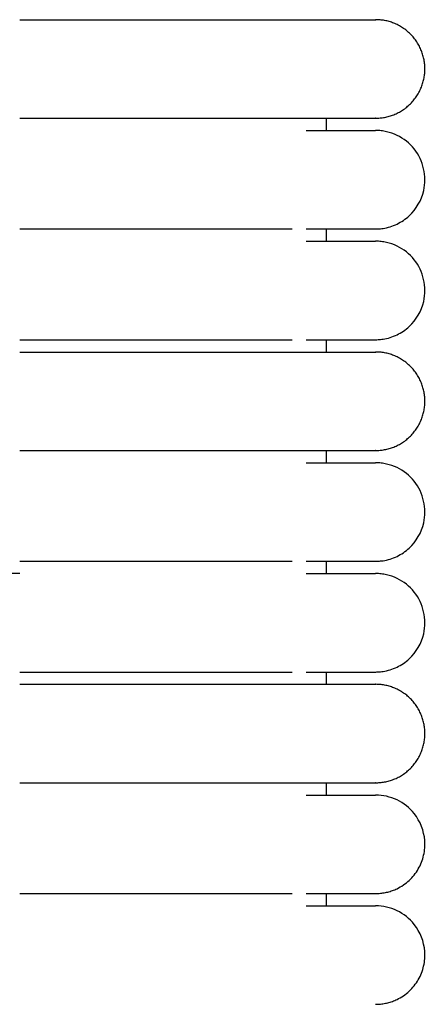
# Model space of a CAD drawing. Header units: millimetres. Extents: x -31695 to -19845, y -5614 to 7253.
# Tile 229 of 256: x -29429 to -29412, y 5315 to 5355. Entities that reach past the tile are written whole.
import ezdxf

# ---------------------------------------------------------------- set-up
doc = ezdxf.new("R2010")
doc.units = ezdxf.units.MM
doc.layers.add('2d', color=7, linetype='Continuous', true_color=0x000000)

msp = doc.modelspace()

# ---------------------------------------------------------------- linework, layer by layer
at = {"layer": '2d', "linetype": 'Continuous', "lineweight": -3}
for points, weights, knots in [([(-29428.526, 5355.495), (-29423.555, 5355.495), (-29420.04, 5355.495), (-29417.69, 5355.495), (-29416.884, 5355.495)], [1, 0.853553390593, 0.853553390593, 0.853553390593, 0.919067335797], [0, 0, 0, 9.941125, 9.941125, 16.590224, 16.590224, 16.590224]), ([(-29414.065, 5351.495), (-29412.065, 5351.495), (-29412.065, 5353.495), (-29412.065, 5355.495), (-29414.065, 5355.495)], [1, 0.707106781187, 1, 0.707106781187, 1], [0, 0, 0, 1.570796, 1.570796, 3.141593, 3.141593, 3.141593]), ([(-29428.526, 5351.495), (-29423.555, 5351.495), (-29420.04, 5351.495), (-29417.69, 5351.495), (-29416.884, 5351.495)], [1, 0.853553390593, 0.853553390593, 0.853553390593, 0.919067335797], [0, 0, 0, 9.941125, 9.941125, 16.590224, 16.590224, 16.590224]), ([(-29428.526, 5341.995), (-29423.555, 5341.995), (-29420.04, 5341.995), (-29417.69, 5341.995), (-29416.884, 5341.995)], [1, 0.853553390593, 0.853553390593, 0.853553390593, 0.919067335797], [0, 0, 0, 9.941125, 9.941125, 16.590224, 16.590224, 16.590224]), ([(-29414.065, 5337.995), (-29412.065, 5337.995), (-29412.065, 5339.995), (-29412.065, 5341.995), (-29414.065, 5341.995)], [1, 0.707106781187, 1, 0.707106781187, 1], [0, 0, 0, 1.570796, 1.570796, 3.141593, 3.141593, 3.141593]), ([(-29428.526, 5337.995), (-29423.555, 5337.995), (-29420.04, 5337.995), (-29417.69, 5337.995), (-29416.884, 5337.995)], [1, 0.853553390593, 0.853553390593, 0.853553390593, 0.919067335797], [0, 0, 0, 9.941125, 9.941125, 16.590224, 16.590224, 16.590224]), ([(-29428.526, 5328.495), (-29423.555, 5328.495), (-29420.04, 5328.495), (-29417.69, 5328.495), (-29416.884, 5328.495)], [1, 0.853553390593, 0.853553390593, 0.853553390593, 0.919067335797], [0, 0, 0, 9.941125, 9.941125, 16.590224, 16.590224, 16.590224]), ([(-29414.065, 5324.495), (-29412.065, 5324.495), (-29412.065, 5326.495), (-29412.065, 5328.495), (-29414.065, 5328.495)], [1, 0.707106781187, 1, 0.707106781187, 1], [0, 0, 0, 1.570796, 1.570796, 3.141593, 3.141593, 3.141593]), ([(-29428.526, 5324.495), (-29423.555, 5324.495), (-29420.04, 5324.495), (-29417.69, 5324.495), (-29416.884, 5324.495)], [1, 0.853553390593, 0.853553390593, 0.853553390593, 0.919067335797], [0, 0, 0, 9.941125, 9.941125, 16.590224, 16.590224, 16.590224])]:
    msp.add_rational_spline(points, weights, degree=2, knots=knots, dxfattribs=at)
for points in [[(-29416.884, 5355.495), (-29414.065, 5355.495), (-29414.065, 5355.495)], [(-29416.884, 5351.495), (-29414.065, 5351.495), (-29414.065, 5351.495)], [(-29416.884, 5341.995), (-29414.065, 5341.995), (-29414.065, 5341.995)], [(-29416.884, 5337.995), (-29414.065, 5337.995), (-29414.065, 5337.995)], [(-29416.884, 5328.495), (-29414.065, 5328.495), (-29414.065, 5328.495)], [(-29416.884, 5324.495), (-29414.065, 5324.495), (-29414.065, 5324.495)]]:
    msp.add_rational_spline(points, [0.919067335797, 0.951503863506, 1], degree=2, dxfattribs=at)
for points, degree in [([(-29416.065, 5350.995), (-29416.065, 5351.245), (-29416.065, 5351.495)], 2), ([(-29416.065, 5346.495), (-29416.065, 5346.745), (-29416.065, 5346.995)], 2), ([(-29416.065, 5341.995), (-29416.065, 5342.245), (-29416.065, 5342.495)], 2), ([(-29416.065, 5337.495), (-29416.065, 5337.745), (-29416.065, 5337.995)], 2), ([(-29416.065, 5332.995), (-29416.065, 5333.245), (-29416.065, 5333.495)], 2), ([(-29428.526, 5332.995), (-29437.295, 5332.995), (-29446.065, 5332.995)], 2), ([(-29416.065, 5328.495), (-29416.065, 5328.745), (-29416.065, 5328.995)], 2), ([(-29416.065, 5323.995), (-29416.065, 5324.245), (-29416.065, 5324.495)], 2), ([(-29416.065, 5319.495), (-29416.065, 5319.745), (-29416.065, 5319.995)], 2), ([(-29414.069, 5319.995), (-29414.069, 5319.995), (-29414.069, 5319.995), (-29414.07, 5319.995)], 3)]:
    msp.add_open_spline(points, degree=degree, dxfattribs=at)
for points, knots in [([(-29416.884, 5350.995), (-29416.198, 5350.995), (-29415.637, 5350.995), (-29415.203, 5350.995), (-29414.833, 5350.995), (-29414.554, 5350.995), (-29414.365, 5350.995), (-29414.177, 5350.995), (-29414.079, 5350.995), (-29414.065, 5350.995)], [0, 0, 0, 0, 8.649968, 8.649968, 8.649968, 15.950267, 15.950267, 15.950267, 23.144584, 23.144584, 23.144584, 23.144584]), ([(-29414.064, 5346.995), (-29414.031, 5346.995), (-29413.998, 5346.996), (-29413.898, 5347.001), (-29413.832, 5347.008), (-29413.766, 5347.017), (-29413.569, 5347.047), (-29413.377, 5347.107), (-29413.197, 5347.193), (-29413.017, 5347.28), (-29412.85, 5347.393), (-29412.704, 5347.529), (-29412.412, 5347.8), (-29412.203, 5348.161), (-29412.114, 5348.55), (-29412.048, 5348.842), (-29412.048, 5349.149), (-29412.115, 5349.44), (-29412.182, 5349.732), (-29412.314, 5350.008), (-29412.501, 5350.242), (-29412.687, 5350.476), (-29412.928, 5350.667), (-29413.197, 5350.797), (-29413.332, 5350.862), (-29413.474, 5350.912), (-29413.62, 5350.945), (-29413.693, 5350.962), (-29413.767, 5350.974), (-29413.878, 5350.987), (-29413.915, 5350.99), (-29413.981, 5350.993), (-29414.037, 5350.994), (-29414.065, 5350.995)], [23.444778, 23.444778, 23.444778, 23.444778, 23.445137, 23.445137, 23.445855, 23.445855, 23.445855, 24.046304, 24.046304, 24.046304, 24.647118, 24.647118, 24.647118, 25.861406, 25.861406, 25.861406, 26.766965, 26.766965, 26.766965, 27.671869, 27.671869, 27.671869, 28.577128, 28.577128, 28.577128, 29.026864, 29.026864, 29.026864, 29.266302, 29.266302, 29.386013, 29.386013, 29.475737, 29.475737, 29.475737, 29.475737]), ([(-29428.526, 5346.995), (-29428.326, 5346.995), (-29428.121, 5346.995), (-29427.922, 5346.995), (-29427.72, 5346.995), (-29427.519, 5346.995), (-29427.318, 5346.995), (-29427.117, 5346.995), (-29426.916, 5346.995), (-29426.716, 5346.995), (-29426.516, 5346.995), (-29426.317, 5346.995), (-29426.118, 5346.995), (-29425.919, 5346.995), (-29425.722, 5346.995), (-29425.525, 5346.995), (-29425.329, 5346.995), (-29425.133, 5346.995), (-29424.939, 5346.995), (-29424.745, 5346.995), (-29424.553, 5346.995), (-29424.362, 5346.995), (-29424.171, 5346.995), (-29423.982, 5346.995), (-29423.795, 5346.995), (-29423.607, 5346.995), (-29423.422, 5346.995), (-29423.241, 5346.995), (-29423.059, 5346.995), (-29422.88, 5346.995), (-29422.705, 5346.995), (-29422.53, 5346.995), (-29422.358, 5346.995), (-29422.189, 5346.995), (-29422.02, 5346.995), (-29421.855, 5346.995), (-29421.693, 5346.995), (-29421.531, 5346.995), (-29421.372, 5346.995), (-29421.218, 5346.995), (-29421.063, 5346.995), (-29420.911, 5346.995), (-29420.764, 5346.995), (-29420.69, 5346.995), (-29420.617, 5346.995), (-29420.545, 5346.995), (-29420.474, 5346.995), (-29420.403, 5346.995), (-29420.333, 5346.995), (-29420.193, 5346.995), (-29420.057, 5346.995), (-29419.925, 5346.995), (-29419.923, 5346.995), (-29419.921, 5346.995), (-29419.913, 5346.995), (-29419.909, 5346.995), (-29419.905, 5346.995), (-29419.901, 5346.995), (-29419.894, 5346.995), (-29419.886, 5346.995), (-29419.878, 5346.995), (-29419.874, 5346.995), (-29419.87, 5346.995), (-29419.866, 5346.995), (-29419.863, 5346.995), (-29419.859, 5346.995), (-29419.855, 5346.995), (-29419.851, 5346.995), (-29419.847, 5346.995), (-29419.843, 5346.995), (-29419.839, 5346.995), (-29419.835, 5346.995), (-29419.832, 5346.995), (-29419.801, 5346.995), (-29419.77, 5346.995), (-29419.739, 5346.995), (-29419.709, 5346.995), (-29419.678, 5346.995), (-29419.648, 5346.995), (-29419.618, 5346.995), (-29419.588, 5346.995), (-29419.558, 5346.995), (-29419.542, 5346.995), (-29419.528, 5346.995), (-29419.513, 5346.995), (-29419.505, 5346.995), (-29419.498, 5346.995), (-29419.49, 5346.995), (-29419.483, 5346.995), (-29419.475, 5346.995), (-29419.468, 5346.995), (-29419.438, 5346.995), (-29419.408, 5346.995), (-29419.379, 5346.995), (-29419.32, 5346.995), (-29419.262, 5346.995), (-29419.204, 5346.995), (-29419.146, 5346.995), (-29419.089, 5346.995), (-29419.033, 5346.995), (-29419.026, 5346.995), (-29419.019, 5346.995), (-29419.012, 5346.995), (-29419.005, 5346.995), (-29418.998, 5346.995), (-29418.991, 5346.995), (-29418.977, 5346.995), (-29418.963, 5346.995), (-29418.949, 5346.995), (-29418.921, 5346.995), (-29418.893, 5346.995), (-29418.866, 5346.995), (-29418.811, 5346.995), (-29418.756, 5346.995), (-29418.703, 5346.995), (-29418.649, 5346.995), (-29418.596, 5346.995), (-29418.544, 5346.995), (-29418.518, 5346.995), (-29418.492, 5346.995), (-29418.467, 5346.995), (-29418.441, 5346.995), (-29418.416, 5346.995), (-29418.39, 5346.995), (-29418.365, 5346.995), (-29418.34, 5346.995), (-29418.315, 5346.995), (-29418.303, 5346.995), (-29418.29, 5346.995), (-29418.278, 5346.995), (-29418.266, 5346.995), (-29418.253, 5346.995), (-29418.241, 5346.995), (-29418.229, 5346.995), (-29418.217, 5346.995), (-29418.205, 5346.995), (-29418.199, 5346.995), (-29418.193, 5346.995), (-29418.186, 5346.995), (-29418.18, 5346.995), (-29418.174, 5346.995), (-29418.168, 5346.995), (-29418.162, 5346.995), (-29418.156, 5346.995), (-29418.15, 5346.995), (-29418.144, 5346.995), (-29418.138, 5346.995), (-29418.132, 5346.995), (-29418.121, 5346.995), (-29418.109, 5346.995), (-29418.097, 5346.995), (-29418.05, 5346.995), (-29418.003, 5346.995), (-29417.958, 5346.995), (-29417.912, 5346.995), (-29417.868, 5346.995), (-29417.824, 5346.995), (-29417.819, 5346.995), (-29417.813, 5346.995), (-29417.808, 5346.995), (-29417.802, 5346.995), (-29417.797, 5346.995), (-29417.791, 5346.995), (-29417.786, 5346.995), (-29417.781, 5346.995), (-29417.775, 5346.995), (-29417.77, 5346.995), (-29417.765, 5346.995), (-29417.759, 5346.995), (-29417.738, 5346.995), (-29417.717, 5346.995), (-29417.696, 5346.995), (-29417.685, 5346.995), (-29417.675, 5346.995), (-29417.665, 5346.995), (-29417.654, 5346.995), (-29417.644, 5346.995), (-29417.634, 5346.995), (-29417.629, 5346.995), (-29417.624, 5346.995), (-29417.619, 5346.995), (-29417.616, 5346.995), (-29417.613, 5346.995), (-29417.603, 5346.995), (-29417.593, 5346.995), (-29417.583, 5346.995), (-29417.573, 5346.995), (-29417.568, 5346.995), (-29417.563, 5346.995), (-29417.558, 5346.995), (-29417.553, 5346.995), (-29417.548, 5346.995), (-29417.544, 5346.995), (-29417.541, 5346.995), (-29417.539, 5346.995), (-29417.529, 5346.995), (-29417.524, 5346.995), (-29417.519, 5346.995), (-29417.46, 5346.995)], [0, 0, 0, 0, 0.610352, 0.610352, 0.610352, 1.221914, 1.221914, 1.221914, 1.834593, 1.834593, 1.834593, 2.448279, 2.448279, 2.448279, 3.062869, 3.062869, 3.062869, 3.678272, 3.678272, 3.678272, 4.294421, 4.294421, 4.294421, 4.911292, 4.911292, 4.911292, 5.527268, 5.527268, 5.527268, 6.137545, 6.137545, 6.137545, 6.742439, 6.742439, 6.742439, 7.34201, 7.34201, 7.34201, 7.936189, 7.936189, 7.936189, 8.524855, 8.524855, 8.524855, 8.817036, 8.817036, 8.817036, 9.107758, 9.107758, 9.107758, 9.684719, 9.684719, 9.684719, 9.701619, 9.701619, 9.701619, 9.718528, 9.718528, 9.718528, 9.752369, 9.752369, 9.752369, 9.769301, 9.769301, 9.769301, 9.786241, 9.786241, 9.786241, 9.803188, 9.803188, 9.803188, 9.820142, 9.820142, 9.820142, 9.956045, 9.956045, 9.956045, 10.092419, 10.092419, 10.092419, 10.229258, 10.229258, 10.229258, 10.297849, 10.297849, 10.297849, 10.332188, 10.332188, 10.332188, 10.366554, 10.366554, 10.366554, 10.504303, 10.504303, 10.504303, 10.781133, 10.781133, 10.781133, 11.059703, 11.059703, 11.059703, 11.094645, 11.094645, 11.094645, 11.129613, 11.129613, 11.129613, 11.199627, 11.199627, 11.199627, 11.339971, 11.339971, 11.339971, 11.621902, 11.621902, 11.621902, 11.905464, 11.905464, 11.905464, 12.047848, 12.047848, 12.047848, 12.19063, 12.19063, 12.19063, 12.333808, 12.333808, 12.333808, 12.405545, 12.405545, 12.405545, 12.47738, 12.47738, 12.47738, 12.549314, 12.549314, 12.549314, 12.585317, 12.585317, 12.585317, 12.621345, 12.621345, 12.621345, 12.657398, 12.657398, 12.657398, 12.693474, 12.693474, 12.693474, 12.765701, 12.765701, 12.765701, 13.055579, 13.055579, 13.055579, 13.347016, 13.347016, 13.347016, 13.383555, 13.383555, 13.383555, 13.420119, 13.420119, 13.420119, 13.456707, 13.456707, 13.456707, 13.49332, 13.49332, 13.49332, 13.640015, 13.640015, 13.640015, 13.71351, 13.71351, 13.71351, 13.787103, 13.787103, 13.787103, 13.823937, 13.823937, 13.823937, 13.860796, 13.860796, 13.860796, 13.934588, 13.934588, 13.934588, 13.971521, 13.971521, 13.971521, 14.008479, 14.008479, 14.008479, 14.045462, 14.045462, 14.045462, 14.08247, 14.08247, 14.08247, 14.08247]), ([(-29416.882, 5346.995), (-29416.2, 5346.995), (-29415.638, 5346.995), (-29415.203, 5346.995), (-29414.832, 5346.995), (-29414.554, 5346.995), (-29414.365, 5346.995), (-29414.177, 5346.995), (-29414.078, 5346.995), (-29414.065, 5346.995)], [0.006565, 0.006565, 0.006565, 0.006565, 8.58507, 8.58507, 8.58507, 15.830676, 15.830676, 15.830676, 22.971093, 22.971093, 22.971093, 22.971093]), ([(-29416.884, 5346.495), (-29416.198, 5346.495), (-29415.637, 5346.495), (-29415.203, 5346.495), (-29414.833, 5346.495), (-29414.554, 5346.495), (-29414.365, 5346.495), (-29414.177, 5346.495), (-29414.079, 5346.495), (-29414.065, 5346.495)], [0, 0, 0, 0, 8.649968, 8.649968, 8.649968, 15.950267, 15.950267, 15.950267, 23.144584, 23.144584, 23.144584, 23.144584]), ([(-29414.064, 5342.495), (-29414.031, 5342.495), (-29413.998, 5342.496), (-29413.898, 5342.501), (-29413.832, 5342.508), (-29413.766, 5342.517), (-29413.569, 5342.547), (-29413.377, 5342.607), (-29413.197, 5342.693), (-29413.017, 5342.78), (-29412.85, 5342.893), (-29412.704, 5343.029), (-29412.412, 5343.3), (-29412.203, 5343.661), (-29412.114, 5344.05), (-29412.048, 5344.342), (-29412.048, 5344.649), (-29412.115, 5344.94), (-29412.182, 5345.232), (-29412.314, 5345.508), (-29412.501, 5345.742), (-29412.687, 5345.976), (-29412.928, 5346.167), (-29413.197, 5346.297), (-29413.332, 5346.362), (-29413.474, 5346.412), (-29413.62, 5346.445), (-29413.693, 5346.462), (-29413.767, 5346.474), (-29413.878, 5346.487), (-29413.915, 5346.49), (-29413.981, 5346.493), (-29414.037, 5346.494), (-29414.065, 5346.495)], [23.44531, 23.44531, 23.44531, 23.44531, 23.445492, 23.445492, 23.445855, 23.445855, 23.445855, 24.046304, 24.046304, 24.046304, 24.647119, 24.647119, 24.647119, 25.861406, 25.861406, 25.861406, 26.766966, 26.766966, 26.766966, 27.671869, 27.671869, 27.671869, 28.577128, 28.577128, 28.577128, 29.026865, 29.026865, 29.026865, 29.266302, 29.266302, 29.386013, 29.386013, 29.475738, 29.475738, 29.475738, 29.475738]), ([(-29428.526, 5342.495), (-29428.326, 5342.495), (-29428.121, 5342.495), (-29427.922, 5342.495), (-29427.72, 5342.495), (-29427.519, 5342.495), (-29427.318, 5342.495), (-29427.117, 5342.495), (-29426.916, 5342.495), (-29426.716, 5342.495), (-29426.516, 5342.495), (-29426.317, 5342.495), (-29426.118, 5342.495), (-29425.919, 5342.495), (-29425.722, 5342.495), (-29425.525, 5342.495), (-29425.329, 5342.495), (-29425.133, 5342.495), (-29424.939, 5342.495), (-29424.745, 5342.495), (-29424.553, 5342.495), (-29424.362, 5342.495), (-29424.171, 5342.495), (-29423.982, 5342.495), (-29423.795, 5342.495), (-29423.607, 5342.495), (-29423.422, 5342.495), (-29423.241, 5342.495), (-29423.059, 5342.495), (-29422.88, 5342.495), (-29422.705, 5342.495), (-29422.53, 5342.495), (-29422.358, 5342.495), (-29422.189, 5342.495), (-29422.021, 5342.495), (-29421.856, 5342.495), (-29421.693, 5342.495), (-29421.531, 5342.495), (-29421.372, 5342.495), (-29421.218, 5342.495), (-29421.063, 5342.495), (-29420.911, 5342.495), (-29420.764, 5342.495), (-29420.69, 5342.495), (-29420.617, 5342.495), (-29420.545, 5342.495), (-29420.474, 5342.495), (-29420.403, 5342.495), (-29420.333, 5342.495), (-29420.193, 5342.495), (-29420.057, 5342.495), (-29419.925, 5342.495), (-29419.923, 5342.495), (-29419.921, 5342.495), (-29419.913, 5342.495), (-29419.909, 5342.495), (-29419.905, 5342.495), (-29419.901, 5342.495), (-29419.894, 5342.495), (-29419.886, 5342.495), (-29419.878, 5342.495), (-29419.874, 5342.495), (-29419.87, 5342.495), (-29419.866, 5342.495), (-29419.863, 5342.495), (-29419.859, 5342.495), (-29419.855, 5342.495), (-29419.851, 5342.495), (-29419.847, 5342.495), (-29419.843, 5342.495), (-29419.839, 5342.495), (-29419.835, 5342.495), (-29419.832, 5342.495), (-29419.801, 5342.495), (-29419.77, 5342.495), (-29419.739, 5342.495), (-29419.709, 5342.495), (-29419.678, 5342.495), (-29419.648, 5342.495), (-29419.618, 5342.495), (-29419.588, 5342.495), (-29419.558, 5342.495), (-29419.542, 5342.495), (-29419.528, 5342.495), (-29419.513, 5342.495), (-29419.505, 5342.495), (-29419.498, 5342.495), (-29419.49, 5342.495), (-29419.483, 5342.495), (-29419.475, 5342.495), (-29419.468, 5342.495), (-29419.438, 5342.495), (-29419.408, 5342.495), (-29419.379, 5342.495), (-29419.32, 5342.495), (-29419.262, 5342.495), (-29419.204, 5342.495), (-29419.146, 5342.495), (-29419.089, 5342.495), (-29419.033, 5342.495), (-29419.026, 5342.495), (-29419.019, 5342.495), (-29419.012, 5342.495), (-29419.005, 5342.495), (-29418.998, 5342.495), (-29418.991, 5342.495), (-29418.977, 5342.495), (-29418.963, 5342.495), (-29418.949, 5342.495), (-29418.921, 5342.495), (-29418.893, 5342.495), (-29418.866, 5342.495), (-29418.811, 5342.495), (-29418.756, 5342.495), (-29418.703, 5342.495), (-29418.649, 5342.495), (-29418.596, 5342.495), (-29418.544, 5342.495), (-29418.518, 5342.495), (-29418.492, 5342.495), (-29418.467, 5342.495), (-29418.441, 5342.495), (-29418.416, 5342.495), (-29418.39, 5342.495), (-29418.365, 5342.495), (-29418.34, 5342.495), (-29418.315, 5342.495), (-29418.303, 5342.495), (-29418.29, 5342.495), (-29418.278, 5342.495), (-29418.266, 5342.495), (-29418.253, 5342.495), (-29418.241, 5342.495), (-29418.229, 5342.495), (-29418.217, 5342.495), (-29418.205, 5342.495), (-29418.199, 5342.495), (-29418.193, 5342.495), (-29418.186, 5342.495), (-29418.18, 5342.495), (-29418.174, 5342.495), (-29418.168, 5342.495), (-29418.162, 5342.495), (-29418.156, 5342.495), (-29418.15, 5342.495), (-29418.144, 5342.495), (-29418.138, 5342.495), (-29418.132, 5342.495), (-29418.121, 5342.495), (-29418.109, 5342.495), (-29418.097, 5342.495), (-29418.05, 5342.495), (-29418.003, 5342.495), (-29417.958, 5342.495), (-29417.912, 5342.495), (-29417.868, 5342.495), (-29417.824, 5342.495), (-29417.819, 5342.495), (-29417.813, 5342.495), (-29417.808, 5342.495), (-29417.802, 5342.495), (-29417.797, 5342.495), (-29417.791, 5342.495), (-29417.786, 5342.495), (-29417.781, 5342.495), (-29417.775, 5342.495), (-29417.77, 5342.495), (-29417.765, 5342.495), (-29417.759, 5342.495), (-29417.738, 5342.495), (-29417.717, 5342.495), (-29417.696, 5342.495), (-29417.685, 5342.495), (-29417.675, 5342.495), (-29417.665, 5342.495), (-29417.654, 5342.495), (-29417.644, 5342.495), (-29417.634, 5342.495), (-29417.629, 5342.495), (-29417.624, 5342.495), (-29417.619, 5342.495), (-29417.616, 5342.495), (-29417.613, 5342.495), (-29417.603, 5342.495), (-29417.593, 5342.495), (-29417.583, 5342.495), (-29417.573, 5342.495), (-29417.568, 5342.495), (-29417.563, 5342.495), (-29417.558, 5342.495), (-29417.553, 5342.495), (-29417.548, 5342.495), (-29417.544, 5342.495), (-29417.541, 5342.495), (-29417.539, 5342.495), (-29417.529, 5342.495), (-29417.524, 5342.495), (-29417.519, 5342.495), (-29417.46, 5342.495)], [0, 0, 0, 0, 0.610352, 0.610352, 0.610352, 1.221914, 1.221914, 1.221914, 1.834593, 1.834593, 1.834593, 2.448279, 2.448279, 2.448279, 3.062869, 3.062869, 3.062869, 3.678272, 3.678272, 3.678272, 4.294421, 4.294421, 4.294421, 4.911291, 4.911291, 4.911291, 5.527268, 5.527268, 5.527268, 6.137544, 6.137544, 6.137544, 6.742439, 6.742439, 6.742439, 7.34201, 7.34201, 7.34201, 7.936189, 7.936189, 7.936189, 8.524855, 8.524855, 8.524855, 8.817036, 8.817036, 8.817036, 9.107758, 9.107758, 9.107758, 9.684718, 9.684718, 9.684718, 9.701618, 9.701618, 9.701618, 9.718528, 9.718528, 9.718528, 9.752369, 9.752369, 9.752369, 9.769301, 9.769301, 9.769301, 9.78624, 9.78624, 9.78624, 9.803187, 9.803187, 9.803187, 9.820142, 9.820142, 9.820142, 9.956045, 9.956045, 9.956045, 10.092419, 10.092419, 10.092419, 10.229257, 10.229257, 10.229257, 10.297849, 10.297849, 10.297849, 10.332187, 10.332187, 10.332187, 10.366554, 10.366554, 10.366554, 10.504302, 10.504302, 10.504302, 10.781133, 10.781133, 10.781133, 11.059703, 11.059703, 11.059703, 11.094644, 11.094644, 11.094644, 11.129612, 11.129612, 11.129612, 11.199627, 11.199627, 11.199627, 11.33997, 11.33997, 11.33997, 11.621901, 11.621901, 11.621901, 11.905463, 11.905463, 11.905463, 12.047847, 12.047847, 12.047847, 12.190629, 12.190629, 12.190629, 12.333807, 12.333807, 12.333807, 12.405545, 12.405545, 12.405545, 12.47738, 12.47738, 12.47738, 12.549313, 12.549313, 12.549313, 12.585317, 12.585317, 12.585317, 12.621345, 12.621345, 12.621345, 12.657397, 12.657397, 12.657397, 12.693474, 12.693474, 12.693474, 12.7657, 12.7657, 12.7657, 13.055579, 13.055579, 13.055579, 13.347015, 13.347015, 13.347015, 13.383554, 13.383554, 13.383554, 13.420118, 13.420118, 13.420118, 13.456707, 13.456707, 13.456707, 13.493319, 13.493319, 13.493319, 13.640014, 13.640014, 13.640014, 13.713509, 13.713509, 13.713509, 13.787103, 13.787103, 13.787103, 13.823937, 13.823937, 13.823937, 13.860795, 13.860795, 13.860795, 13.934587, 13.934587, 13.934587, 13.97152, 13.97152, 13.97152, 14.008478, 14.008478, 14.008478, 14.045461, 14.045461, 14.045461, 14.08247, 14.08247, 14.08247, 14.08247]), ([(-29416.882, 5342.495), (-29416.2, 5342.495), (-29415.638, 5342.495), (-29415.203, 5342.495), (-29414.832, 5342.495), (-29414.554, 5342.495), (-29414.365, 5342.495), (-29414.177, 5342.495), (-29414.078, 5342.495), (-29414.065, 5342.495)], [0.006565, 0.006565, 0.006565, 0.006565, 8.585071, 8.585071, 8.585071, 15.830677, 15.830677, 15.830677, 22.971094, 22.971094, 22.971094, 22.971094]), ([(-29416.884, 5337.495), (-29416.198, 5337.495), (-29415.637, 5337.495), (-29415.203, 5337.495), (-29414.833, 5337.495), (-29414.554, 5337.495), (-29414.365, 5337.495), (-29414.177, 5337.495), (-29414.079, 5337.495), (-29414.065, 5337.495)], [0, 0, 0, 0, 8.649968, 8.649968, 8.649968, 15.950267, 15.950267, 15.950267, 23.144584, 23.144584, 23.144584, 23.144584]), ([(-29414.064, 5333.495), (-29414.031, 5333.495), (-29413.998, 5333.496), (-29413.898, 5333.501), (-29413.832, 5333.508), (-29413.766, 5333.517), (-29413.569, 5333.547), (-29413.377, 5333.607), (-29413.197, 5333.693), (-29413.017, 5333.78), (-29412.85, 5333.893), (-29412.704, 5334.029), (-29412.412, 5334.3), (-29412.203, 5334.661), (-29412.114, 5335.05), (-29412.048, 5335.342), (-29412.048, 5335.649), (-29412.115, 5335.94), (-29412.182, 5336.232), (-29412.314, 5336.508), (-29412.501, 5336.742), (-29412.687, 5336.976), (-29412.928, 5337.167), (-29413.197, 5337.297), (-29413.332, 5337.362), (-29413.474, 5337.412), (-29413.62, 5337.445), (-29413.693, 5337.462), (-29413.767, 5337.474), (-29413.878, 5337.487), (-29413.915, 5337.49), (-29413.981, 5337.493), (-29414.037, 5337.494), (-29414.065, 5337.495)], [23.445209, 23.445209, 23.445209, 23.445209, 23.445425, 23.445425, 23.445855, 23.445855, 23.445855, 24.046304, 24.046304, 24.046304, 24.647118, 24.647118, 24.647118, 25.861406, 25.861406, 25.861406, 26.766965, 26.766965, 26.766965, 27.671869, 27.671869, 27.671869, 28.577128, 28.577128, 28.577128, 29.026864, 29.026864, 29.026864, 29.266302, 29.266302, 29.386013, 29.386013, 29.475738, 29.475738, 29.475738, 29.475738]), ([(-29428.526, 5333.495), (-29428.326, 5333.495), (-29428.121, 5333.495), (-29427.922, 5333.495), (-29427.72, 5333.495), (-29427.519, 5333.495), (-29427.318, 5333.495), (-29427.117, 5333.495), (-29426.916, 5333.495), (-29426.716, 5333.495), (-29426.516, 5333.495), (-29426.317, 5333.495), (-29426.118, 5333.495), (-29425.919, 5333.495), (-29425.722, 5333.495), (-29425.525, 5333.495), (-29425.329, 5333.495), (-29425.133, 5333.495), (-29424.939, 5333.495), (-29424.745, 5333.495), (-29424.553, 5333.495), (-29424.362, 5333.495), (-29424.171, 5333.495), (-29423.982, 5333.495), (-29423.795, 5333.495), (-29423.607, 5333.495), (-29423.422, 5333.495), (-29423.241, 5333.495), (-29423.059, 5333.495), (-29422.88, 5333.495), (-29422.705, 5333.495), (-29422.53, 5333.495), (-29422.358, 5333.495), (-29422.189, 5333.495), (-29422.02, 5333.495), (-29421.855, 5333.495), (-29421.693, 5333.495), (-29421.531, 5333.495), (-29421.372, 5333.495), (-29421.218, 5333.495), (-29421.063, 5333.495), (-29420.911, 5333.495), (-29420.764, 5333.495), (-29420.69, 5333.495), (-29420.617, 5333.495), (-29420.545, 5333.495), (-29420.474, 5333.495), (-29420.403, 5333.495), (-29420.333, 5333.495), (-29420.193, 5333.495), (-29420.057, 5333.495), (-29419.925, 5333.495), (-29419.923, 5333.495), (-29419.921, 5333.495), (-29419.913, 5333.495), (-29419.909, 5333.495), (-29419.905, 5333.495), (-29419.901, 5333.495), (-29419.894, 5333.495), (-29419.886, 5333.495), (-29419.878, 5333.495), (-29419.874, 5333.495), (-29419.87, 5333.495), (-29419.866, 5333.495), (-29419.863, 5333.495), (-29419.859, 5333.495), (-29419.855, 5333.495), (-29419.851, 5333.495), (-29419.847, 5333.495), (-29419.843, 5333.495), (-29419.839, 5333.495), (-29419.835, 5333.495), (-29419.832, 5333.495), (-29419.801, 5333.495), (-29419.77, 5333.495), (-29419.739, 5333.495), (-29419.709, 5333.495), (-29419.678, 5333.495), (-29419.648, 5333.495), (-29419.618, 5333.495), (-29419.588, 5333.495), (-29419.558, 5333.495), (-29419.542, 5333.495), (-29419.528, 5333.495), (-29419.513, 5333.495), (-29419.505, 5333.495), (-29419.498, 5333.495), (-29419.49, 5333.495), (-29419.483, 5333.495), (-29419.475, 5333.495), (-29419.468, 5333.495), (-29419.438, 5333.495), (-29419.408, 5333.495), (-29419.379, 5333.495), (-29419.32, 5333.495), (-29419.262, 5333.495), (-29419.204, 5333.495), (-29419.146, 5333.495), (-29419.089, 5333.495), (-29419.033, 5333.495), (-29419.026, 5333.495), (-29419.019, 5333.495), (-29419.012, 5333.495), (-29419.005, 5333.495), (-29418.998, 5333.495), (-29418.991, 5333.495), (-29418.977, 5333.495), (-29418.963, 5333.495), (-29418.949, 5333.495), (-29418.921, 5333.495), (-29418.893, 5333.495), (-29418.866, 5333.495), (-29418.811, 5333.495), (-29418.756, 5333.495), (-29418.703, 5333.495), (-29418.649, 5333.495), (-29418.596, 5333.495), (-29418.544, 5333.495), (-29418.518, 5333.495), (-29418.492, 5333.495), (-29418.467, 5333.495), (-29418.441, 5333.495), (-29418.416, 5333.495), (-29418.39, 5333.495), (-29418.365, 5333.495), (-29418.34, 5333.495), (-29418.315, 5333.495), (-29418.303, 5333.495), (-29418.29, 5333.495), (-29418.278, 5333.495), (-29418.266, 5333.495), (-29418.253, 5333.495), (-29418.241, 5333.495), (-29418.229, 5333.495), (-29418.217, 5333.495), (-29418.205, 5333.495), (-29418.199, 5333.495), (-29418.193, 5333.495), (-29418.186, 5333.495), (-29418.18, 5333.495), (-29418.174, 5333.495), (-29418.168, 5333.495), (-29418.162, 5333.495), (-29418.156, 5333.495), (-29418.15, 5333.495), (-29418.144, 5333.495), (-29418.138, 5333.495), (-29418.132, 5333.495), (-29418.121, 5333.495), (-29418.109, 5333.495), (-29418.097, 5333.495), (-29418.05, 5333.495), (-29418.003, 5333.495), (-29417.958, 5333.495), (-29417.912, 5333.495), (-29417.868, 5333.495), (-29417.824, 5333.495), (-29417.819, 5333.495), (-29417.813, 5333.495), (-29417.808, 5333.495), (-29417.802, 5333.495), (-29417.797, 5333.495), (-29417.791, 5333.495), (-29417.786, 5333.495), (-29417.781, 5333.495), (-29417.775, 5333.495), (-29417.77, 5333.495), (-29417.765, 5333.495), (-29417.759, 5333.495), (-29417.738, 5333.495), (-29417.717, 5333.495), (-29417.696, 5333.495), (-29417.685, 5333.495), (-29417.675, 5333.495), (-29417.665, 5333.495), (-29417.654, 5333.495), (-29417.644, 5333.495), (-29417.634, 5333.495), (-29417.629, 5333.495), (-29417.624, 5333.495), (-29417.619, 5333.495), (-29417.616, 5333.495), (-29417.613, 5333.495), (-29417.603, 5333.495), (-29417.593, 5333.495), (-29417.583, 5333.495), (-29417.573, 5333.495), (-29417.568, 5333.495), (-29417.563, 5333.495), (-29417.558, 5333.495), (-29417.553, 5333.495), (-29417.548, 5333.495), (-29417.544, 5333.495), (-29417.541, 5333.495), (-29417.539, 5333.495), (-29417.529, 5333.495), (-29417.524, 5333.495), (-29417.519, 5333.495), (-29417.46, 5333.495)], [0, 0, 0, 0, 0.610352, 0.610352, 0.610352, 1.221914, 1.221914, 1.221914, 1.834593, 1.834593, 1.834593, 2.448279, 2.448279, 2.448279, 3.062869, 3.062869, 3.062869, 3.678272, 3.678272, 3.678272, 4.294421, 4.294421, 4.294421, 4.911291, 4.911291, 4.911291, 5.527268, 5.527268, 5.527268, 6.137544, 6.137544, 6.137544, 6.742439, 6.742439, 6.742439, 7.34201, 7.34201, 7.34201, 7.936189, 7.936189, 7.936189, 8.524855, 8.524855, 8.524855, 8.817036, 8.817036, 8.817036, 9.107758, 9.107758, 9.107758, 9.684719, 9.684719, 9.684719, 9.701618, 9.701618, 9.701618, 9.718528, 9.718528, 9.718528, 9.752369, 9.752369, 9.752369, 9.769301, 9.769301, 9.769301, 9.786241, 9.786241, 9.786241, 9.803188, 9.803188, 9.803188, 9.820142, 9.820142, 9.820142, 9.956045, 9.956045, 9.956045, 10.092419, 10.092419, 10.092419, 10.229257, 10.229257, 10.229257, 10.297849, 10.297849, 10.297849, 10.332187, 10.332187, 10.332187, 10.366554, 10.366554, 10.366554, 10.504302, 10.504302, 10.504302, 10.781133, 10.781133, 10.781133, 11.059703, 11.059703, 11.059703, 11.094644, 11.094644, 11.094644, 11.129612, 11.129612, 11.129612, 11.199627, 11.199627, 11.199627, 11.33997, 11.33997, 11.33997, 11.621901, 11.621901, 11.621901, 11.905464, 11.905464, 11.905464, 12.047847, 12.047847, 12.047847, 12.19063, 12.19063, 12.19063, 12.333808, 12.333808, 12.333808, 12.405545, 12.405545, 12.405545, 12.47738, 12.47738, 12.47738, 12.549313, 12.549313, 12.549313, 12.585317, 12.585317, 12.585317, 12.621345, 12.621345, 12.621345, 12.657397, 12.657397, 12.657397, 12.693474, 12.693474, 12.693474, 12.7657, 12.7657, 12.7657, 13.055579, 13.055579, 13.055579, 13.347015, 13.347015, 13.347015, 13.383555, 13.383555, 13.383555, 13.420119, 13.420119, 13.420119, 13.456707, 13.456707, 13.456707, 13.49332, 13.49332, 13.49332, 13.640014, 13.640014, 13.640014, 13.713509, 13.713509, 13.713509, 13.787103, 13.787103, 13.787103, 13.823937, 13.823937, 13.823937, 13.860796, 13.860796, 13.860796, 13.934587, 13.934587, 13.934587, 13.97152, 13.97152, 13.97152, 14.008478, 14.008478, 14.008478, 14.045462, 14.045462, 14.045462, 14.08247, 14.08247, 14.08247, 14.08247]), ([(-29416.883, 5333.495), (-29416.2, 5333.495), (-29415.638, 5333.495), (-29415.203, 5333.495), (-29414.832, 5333.495), (-29414.554, 5333.495), (-29414.365, 5333.495), (-29414.177, 5333.495), (-29414.078, 5333.495), (-29414.065, 5333.495)], [0, 0, 0, 0, 8.585131, 8.585131, 8.585131, 15.830708, 15.830708, 15.830708, 22.971096, 22.971096, 22.971096, 22.971096]), ([(-29416.884, 5332.995), (-29416.198, 5332.995), (-29415.637, 5332.995), (-29415.203, 5332.995), (-29414.833, 5332.995), (-29414.554, 5332.995), (-29414.365, 5332.995), (-29414.177, 5332.995), (-29414.079, 5332.995), (-29414.065, 5332.995)], [0, 0, 0, 0, 8.649968, 8.649968, 8.649968, 15.950267, 15.950267, 15.950267, 23.144584, 23.144584, 23.144584, 23.144584]), ([(-29414.064, 5328.995), (-29414.031, 5328.995), (-29413.998, 5328.996), (-29413.898, 5329.001), (-29413.832, 5329.008), (-29413.766, 5329.017), (-29413.569, 5329.047), (-29413.377, 5329.107), (-29413.197, 5329.193), (-29413.017, 5329.28), (-29412.85, 5329.393), (-29412.704, 5329.529), (-29412.412, 5329.8), (-29412.203, 5330.161), (-29412.114, 5330.55), (-29412.048, 5330.842), (-29412.048, 5331.149), (-29412.115, 5331.44), (-29412.182, 5331.732), (-29412.314, 5332.008), (-29412.501, 5332.242), (-29412.687, 5332.476), (-29412.928, 5332.667), (-29413.197, 5332.797), (-29413.332, 5332.862), (-29413.474, 5332.912), (-29413.62, 5332.945), (-29413.693, 5332.962), (-29413.767, 5332.974), (-29413.878, 5332.987), (-29413.915, 5332.99), (-29413.981, 5332.993), (-29414.037, 5332.994), (-29414.065, 5332.995)], [23.44557, 23.44557, 23.44557, 23.44557, 23.445665, 23.445665, 23.445855, 23.445855, 23.445855, 24.046304, 24.046304, 24.046304, 24.647119, 24.647119, 24.647119, 25.861406, 25.861406, 25.861406, 26.766966, 26.766966, 26.766966, 27.67187, 27.67187, 27.67187, 28.577128, 28.577128, 28.577128, 29.026865, 29.026865, 29.026865, 29.266302, 29.266302, 29.386013, 29.386013, 29.475738, 29.475738, 29.475738, 29.475738]), ([(-29428.526, 5328.995), (-29428.326, 5328.995), (-29428.121, 5328.995), (-29427.922, 5328.995), (-29427.72, 5328.995), (-29427.519, 5328.995), (-29427.318, 5328.995), (-29427.117, 5328.995), (-29426.916, 5328.995), (-29426.716, 5328.995), (-29426.516, 5328.995), (-29426.317, 5328.995), (-29426.118, 5328.995), (-29425.919, 5328.995), (-29425.722, 5328.995), (-29425.525, 5328.995), (-29425.329, 5328.995), (-29425.133, 5328.995), (-29424.939, 5328.995), (-29424.745, 5328.995), (-29424.553, 5328.995), (-29424.362, 5328.995), (-29424.171, 5328.995), (-29423.982, 5328.995), (-29423.795, 5328.995), (-29423.608, 5328.995), (-29423.423, 5328.995), (-29423.241, 5328.995), (-29423.059, 5328.995), (-29422.88, 5328.995), (-29422.705, 5328.995), (-29422.53, 5328.995), (-29422.358, 5328.995), (-29422.189, 5328.995), (-29422.021, 5328.995), (-29421.856, 5328.995), (-29421.693, 5328.995), (-29421.531, 5328.995), (-29421.372, 5328.995), (-29421.218, 5328.995), (-29421.063, 5328.995), (-29420.911, 5328.995), (-29420.764, 5328.995), (-29420.69, 5328.995), (-29420.618, 5328.995), (-29420.545, 5328.995), (-29420.474, 5328.995), (-29420.403, 5328.995), (-29420.333, 5328.995), (-29420.193, 5328.995), (-29420.057, 5328.995), (-29419.925, 5328.995), (-29419.923, 5328.995), (-29419.921, 5328.995), (-29419.913, 5328.995), (-29419.909, 5328.995), (-29419.905, 5328.995), (-29419.901, 5328.995), (-29419.894, 5328.995), (-29419.886, 5328.995), (-29419.878, 5328.995), (-29419.874, 5328.995), (-29419.87, 5328.995), (-29419.866, 5328.995), (-29419.863, 5328.995), (-29419.859, 5328.995), (-29419.855, 5328.995), (-29419.851, 5328.995), (-29419.847, 5328.995), (-29419.843, 5328.995), (-29419.839, 5328.995), (-29419.835, 5328.995), (-29419.832, 5328.995), (-29419.801, 5328.995), (-29419.77, 5328.995), (-29419.739, 5328.995), (-29419.709, 5328.995), (-29419.678, 5328.995), (-29419.648, 5328.995), (-29419.618, 5328.995), (-29419.588, 5328.995), (-29419.558, 5328.995), (-29419.542, 5328.995), (-29419.527, 5328.995), (-29419.513, 5328.995), (-29419.505, 5328.995), (-29419.498, 5328.995), (-29419.49, 5328.995), (-29419.483, 5328.995), (-29419.475, 5328.995), (-29419.468, 5328.995), (-29419.438, 5328.995), (-29419.408, 5328.995), (-29419.379, 5328.995), (-29419.32, 5328.995), (-29419.262, 5328.995), (-29419.204, 5328.995), (-29419.146, 5328.995), (-29419.089, 5328.995), (-29419.033, 5328.995), (-29419.026, 5328.995), (-29419.019, 5328.995), (-29419.012, 5328.995), (-29419.005, 5328.995), (-29418.998, 5328.995), (-29418.991, 5328.995), (-29418.977, 5328.995), (-29418.963, 5328.995), (-29418.949, 5328.995), (-29418.921, 5328.995), (-29418.893, 5328.995), (-29418.866, 5328.995), (-29418.811, 5328.995), (-29418.756, 5328.995), (-29418.703, 5328.995), (-29418.649, 5328.995), (-29418.596, 5328.995), (-29418.544, 5328.995), (-29418.518, 5328.995), (-29418.492, 5328.995), (-29418.467, 5328.995), (-29418.441, 5328.995), (-29418.416, 5328.995), (-29418.39, 5328.995), (-29418.365, 5328.995), (-29418.34, 5328.995), (-29418.315, 5328.995), (-29418.303, 5328.995), (-29418.29, 5328.995), (-29418.278, 5328.995), (-29418.266, 5328.995), (-29418.253, 5328.995), (-29418.241, 5328.995), (-29418.229, 5328.995), (-29418.217, 5328.995), (-29418.205, 5328.995), (-29418.199, 5328.995), (-29418.193, 5328.995), (-29418.186, 5328.995), (-29418.18, 5328.995), (-29418.174, 5328.995), (-29418.168, 5328.995), (-29418.162, 5328.995), (-29418.156, 5328.995), (-29418.15, 5328.995), (-29418.144, 5328.995), (-29418.138, 5328.995), (-29418.132, 5328.995), (-29418.121, 5328.995), (-29418.109, 5328.995), (-29418.097, 5328.995), (-29418.05, 5328.995), (-29418.003, 5328.995), (-29417.958, 5328.995), (-29417.912, 5328.995), (-29417.868, 5328.995), (-29417.824, 5328.995), (-29417.819, 5328.995), (-29417.813, 5328.995), (-29417.808, 5328.995), (-29417.802, 5328.995), (-29417.797, 5328.995), (-29417.791, 5328.995), (-29417.786, 5328.995), (-29417.781, 5328.995), (-29417.775, 5328.995), (-29417.77, 5328.995), (-29417.765, 5328.995), (-29417.759, 5328.995), (-29417.738, 5328.995), (-29417.717, 5328.995), (-29417.696, 5328.995), (-29417.685, 5328.995), (-29417.675, 5328.995), (-29417.665, 5328.995), (-29417.654, 5328.995), (-29417.644, 5328.995), (-29417.634, 5328.995), (-29417.629, 5328.995), (-29417.624, 5328.995), (-29417.619, 5328.995), (-29417.616, 5328.995), (-29417.613, 5328.995), (-29417.603, 5328.995), (-29417.593, 5328.995), (-29417.583, 5328.995), (-29417.573, 5328.995), (-29417.568, 5328.995), (-29417.563, 5328.995), (-29417.558, 5328.995), (-29417.553, 5328.995), (-29417.548, 5328.995), (-29417.544, 5328.995), (-29417.541, 5328.995), (-29417.539, 5328.995), (-29417.529, 5328.995), (-29417.524, 5328.995), (-29417.519, 5328.995), (-29417.46, 5328.995)], [0, 0, 0, 0, 0.610352, 0.610352, 0.610352, 1.221914, 1.221914, 1.221914, 1.834593, 1.834593, 1.834593, 2.44828, 2.44828, 2.44828, 3.06287, 3.06287, 3.06287, 3.678272, 3.678272, 3.678272, 4.294421, 4.294421, 4.294421, 4.911292, 4.911292, 4.911292, 5.527269, 5.527269, 5.527269, 6.137545, 6.137545, 6.137545, 6.74244, 6.74244, 6.74244, 7.342011, 7.342011, 7.342011, 7.93619, 7.93619, 7.93619, 8.524856, 8.524856, 8.524856, 8.817037, 8.817037, 8.817037, 9.107759, 9.107759, 9.107759, 9.68472, 9.68472, 9.68472, 9.70162, 9.70162, 9.70162, 9.718529, 9.718529, 9.718529, 9.75237, 9.75237, 9.75237, 9.769302, 9.769302, 9.769302, 9.786242, 9.786242, 9.786242, 9.803189, 9.803189, 9.803189, 9.820143, 9.820143, 9.820143, 9.956046, 9.956046, 9.956046, 10.09242, 10.09242, 10.09242, 10.229259, 10.229259, 10.229259, 10.29785, 10.29785, 10.29785, 10.332189, 10.332189, 10.332189, 10.366555, 10.366555, 10.366555, 10.504303, 10.504303, 10.504303, 10.781134, 10.781134, 10.781134, 11.059704, 11.059704, 11.059704, 11.094646, 11.094646, 11.094646, 11.129613, 11.129613, 11.129613, 11.199628, 11.199628, 11.199628, 11.339972, 11.339972, 11.339972, 11.621903, 11.621903, 11.621903, 11.905465, 11.905465, 11.905465, 12.047849, 12.047849, 12.047849, 12.190631, 12.190631, 12.190631, 12.333809, 12.333809, 12.333809, 12.405546, 12.405546, 12.405546, 12.477381, 12.477381, 12.477381, 12.549315, 12.549315, 12.549315, 12.585318, 12.585318, 12.585318, 12.621346, 12.621346, 12.621346, 12.657398, 12.657398, 12.657398, 12.693475, 12.693475, 12.693475, 12.765701, 12.765701, 12.765701, 13.05558, 13.05558, 13.05558, 13.347017, 13.347017, 13.347017, 13.383556, 13.383556, 13.383556, 13.42012, 13.42012, 13.42012, 13.456708, 13.456708, 13.456708, 13.493321, 13.493321, 13.493321, 13.640015, 13.640015, 13.640015, 13.71351, 13.71351, 13.71351, 13.787104, 13.787104, 13.787104, 13.823938, 13.823938, 13.823938, 13.860797, 13.860797, 13.860797, 13.934588, 13.934588, 13.934588, 13.971522, 13.971522, 13.971522, 14.00848, 14.00848, 14.00848, 14.045463, 14.045463, 14.045463, 14.082471, 14.082471, 14.082471, 14.082471]), ([(-29416.883, 5328.995), (-29416.2, 5328.995), (-29415.638, 5328.995), (-29415.203, 5328.995), (-29414.832, 5328.995), (-29414.554, 5328.995), (-29414.365, 5328.995), (-29414.177, 5328.995), (-29414.078, 5328.995), (-29414.065, 5328.995)], [0, 0, 0, 0, 8.585132, 8.585132, 8.585132, 15.830709, 15.830709, 15.830709, 22.971097, 22.971097, 22.971097, 22.971097]), ([(-29416.883, 5323.995), (-29416.198, 5323.995), (-29415.637, 5323.995), (-29415.203, 5323.995), (-29414.832, 5323.995), (-29414.554, 5323.995), (-29414.365, 5323.995), (-29414.177, 5323.995), (-29414.078, 5323.995), (-29414.065, 5323.995)], [0, 0, 0, 0, 8.64999, 8.64999, 8.64999, 15.950307, 15.950307, 15.950307, 23.144641, 23.144641, 23.144641, 23.144641]), ([(-29414.069, 5319.995), (-29414.032, 5319.996), (-29413.998, 5319.997), (-29413.965, 5319.998), (-29413.932, 5320), (-29413.899, 5320.003), (-29413.866, 5320.005), (-29413.833, 5320.01), (-29413.8, 5320.014), (-29413.767, 5320.018), (-29413.734, 5320.024), (-29413.701, 5320.029), (-29413.669, 5320.035), (-29413.636, 5320.043), (-29413.604, 5320.05), (-29413.571, 5320.057), (-29413.539, 5320.066), (-29413.507, 5320.075), (-29413.475, 5320.084), (-29413.444, 5320.095), (-29413.412, 5320.105), (-29413.381, 5320.116), (-29413.35, 5320.128), (-29413.319, 5320.14), (-29413.288, 5320.152), (-29413.258, 5320.165), (-29413.227, 5320.179), (-29413.197, 5320.193), (-29413.017, 5320.279), (-29412.851, 5320.393), (-29412.704, 5320.529), (-29412.558, 5320.665), (-29412.432, 5320.822), (-29412.333, 5320.995), (-29412.233, 5321.168), (-29412.159, 5321.355), (-29412.115, 5321.55), (-29412.07, 5321.744), (-29412.055, 5321.946), (-29412.07, 5322.145), (-29412.1, 5322.542), (-29412.252, 5322.93), (-29412.501, 5323.242), (-29412.687, 5323.476), (-29412.927, 5323.667), (-29413.197, 5323.797), (-29413.467, 5323.927), (-29413.765, 5323.995), (-29414.065, 5323.995)], [27.520768, 27.520768, 27.520768, 27.520768, 28.585189, 28.585189, 28.585189, 29.649609, 29.649609, 29.649609, 30.71403, 30.71403, 30.71403, 31.77845, 31.77845, 31.77845, 32.842871, 32.842871, 32.842871, 33.907291, 33.907291, 33.907291, 34.971712, 34.971712, 34.971712, 36.036132, 36.036132, 36.036132, 37.100553, 37.100553, 37.100553, 37.740117, 37.740117, 37.740117, 38.379361, 38.379361, 38.379361, 39.018713, 39.018713, 39.018713, 39.658369, 39.658369, 39.658369, 40.950988, 40.950988, 40.950988, 41.914881, 41.914881, 41.914881, 42.878079, 42.878079, 42.878079, 42.878079]), ([(-29428.526, 5319.995), (-29428.326, 5319.995), (-29428.121, 5319.995), (-29427.922, 5319.995), (-29427.72, 5319.995), (-29427.519, 5319.995), (-29427.318, 5319.995), (-29427.117, 5319.995), (-29426.916, 5319.995), (-29426.716, 5319.995), (-29426.516, 5319.995), (-29426.317, 5319.995), (-29426.118, 5319.995), (-29425.919, 5319.995), (-29425.722, 5319.995), (-29425.525, 5319.995), (-29425.329, 5319.995), (-29425.133, 5319.995), (-29424.939, 5319.995), (-29424.745, 5319.995), (-29424.553, 5319.995), (-29424.362, 5319.995), (-29424.171, 5319.995), (-29423.982, 5319.995), (-29423.795, 5319.995), (-29423.608, 5319.995), (-29423.423, 5319.995), (-29423.241, 5319.995), (-29423.059, 5319.995), (-29422.88, 5319.995), (-29422.705, 5319.995), (-29422.53, 5319.995), (-29422.358, 5319.995), (-29422.189, 5319.995), (-29422.021, 5319.995), (-29421.856, 5319.995), (-29421.693, 5319.995), (-29421.531, 5319.995), (-29421.372, 5319.995), (-29421.218, 5319.995), (-29421.063, 5319.995), (-29420.911, 5319.995), (-29420.764, 5319.995), (-29420.69, 5319.995), (-29420.617, 5319.995), (-29420.545, 5319.995), (-29420.474, 5319.995), (-29420.403, 5319.995), (-29420.333, 5319.995), (-29420.193, 5319.995), (-29420.057, 5319.995), (-29419.925, 5319.995), (-29419.923, 5319.995), (-29419.921, 5319.995), (-29419.913, 5319.995), (-29419.909, 5319.995), (-29419.905, 5319.995), (-29419.901, 5319.995), (-29419.894, 5319.995), (-29419.886, 5319.995), (-29419.878, 5319.995), (-29419.874, 5319.995), (-29419.87, 5319.995), (-29419.866, 5319.995), (-29419.863, 5319.995), (-29419.859, 5319.995), (-29419.855, 5319.995), (-29419.851, 5319.995), (-29419.847, 5319.995), (-29419.843, 5319.995), (-29419.839, 5319.995), (-29419.835, 5319.995), (-29419.832, 5319.995), (-29419.801, 5319.995), (-29419.77, 5319.995), (-29419.739, 5319.995), (-29419.709, 5319.995), (-29419.678, 5319.995), (-29419.648, 5319.995), (-29419.618, 5319.995), (-29419.588, 5319.995), (-29419.558, 5319.995), (-29419.542, 5319.995), (-29419.527, 5319.995), (-29419.513, 5319.995), (-29419.505, 5319.995), (-29419.498, 5319.995), (-29419.49, 5319.995), (-29419.483, 5319.995), (-29419.475, 5319.995), (-29419.468, 5319.995), (-29419.438, 5319.995), (-29419.408, 5319.995), (-29419.379, 5319.995), (-29419.32, 5319.995), (-29419.262, 5319.995), (-29419.204, 5319.995), (-29419.146, 5319.995), (-29419.089, 5319.995), (-29419.033, 5319.995), (-29419.026, 5319.995), (-29419.019, 5319.995), (-29419.012, 5319.995), (-29419.005, 5319.995), (-29418.998, 5319.995), (-29418.991, 5319.995), (-29418.977, 5319.995), (-29418.963, 5319.995), (-29418.949, 5319.995), (-29418.921, 5319.995), (-29418.893, 5319.995), (-29418.866, 5319.995), (-29418.811, 5319.995), (-29418.756, 5319.995), (-29418.703, 5319.995), (-29418.649, 5319.995), (-29418.596, 5319.995), (-29418.544, 5319.995), (-29418.518, 5319.995), (-29418.492, 5319.995), (-29418.467, 5319.995), (-29418.441, 5319.995), (-29418.416, 5319.995), (-29418.39, 5319.995), (-29418.365, 5319.995), (-29418.34, 5319.995), (-29418.315, 5319.995), (-29418.303, 5319.995), (-29418.29, 5319.995), (-29418.278, 5319.995), (-29418.266, 5319.995), (-29418.253, 5319.995), (-29418.241, 5319.995), (-29418.229, 5319.995), (-29418.217, 5319.995), (-29418.205, 5319.995), (-29418.199, 5319.995), (-29418.193, 5319.995), (-29418.186, 5319.995), (-29418.18, 5319.995), (-29418.174, 5319.995), (-29418.168, 5319.995), (-29418.162, 5319.995), (-29418.156, 5319.995), (-29418.15, 5319.995), (-29418.144, 5319.995), (-29418.138, 5319.995), (-29418.132, 5319.995), (-29418.121, 5319.995), (-29418.109, 5319.995), (-29418.097, 5319.995), (-29418.05, 5319.995), (-29418.003, 5319.995), (-29417.958, 5319.995), (-29417.912, 5319.995), (-29417.868, 5319.995), (-29417.824, 5319.995), (-29417.819, 5319.995), (-29417.813, 5319.995), (-29417.808, 5319.995), (-29417.802, 5319.995), (-29417.797, 5319.995), (-29417.791, 5319.995), (-29417.786, 5319.995), (-29417.781, 5319.995), (-29417.775, 5319.995), (-29417.77, 5319.995), (-29417.765, 5319.995), (-29417.759, 5319.995), (-29417.738, 5319.995), (-29417.717, 5319.995), (-29417.696, 5319.995), (-29417.685, 5319.995), (-29417.675, 5319.995), (-29417.665, 5319.995), (-29417.654, 5319.995), (-29417.644, 5319.995), (-29417.634, 5319.995), (-29417.629, 5319.995), (-29417.624, 5319.995), (-29417.619, 5319.995), (-29417.616, 5319.995), (-29417.613, 5319.995), (-29417.603, 5319.995), (-29417.593, 5319.995), (-29417.583, 5319.995), (-29417.573, 5319.995), (-29417.568, 5319.995), (-29417.563, 5319.995), (-29417.558, 5319.995), (-29417.553, 5319.995), (-29417.548, 5319.995), (-29417.544, 5319.995), (-29417.541, 5319.995), (-29417.539, 5319.995), (-29417.529, 5319.995), (-29417.524, 5319.995), (-29417.519, 5319.995), (-29417.46, 5319.995)], [0, 0, 0, 0, 0.610352, 0.610352, 0.610352, 1.221914, 1.221914, 1.221914, 1.834593, 1.834593, 1.834593, 2.448279, 2.448279, 2.448279, 3.062869, 3.062869, 3.062869, 3.678272, 3.678272, 3.678272, 4.294421, 4.294421, 4.294421, 4.911291, 4.911291, 4.911291, 5.527268, 5.527268, 5.527268, 6.137544, 6.137544, 6.137544, 6.742439, 6.742439, 6.742439, 7.34201, 7.34201, 7.34201, 7.936189, 7.936189, 7.936189, 8.524855, 8.524855, 8.524855, 8.817036, 8.817036, 8.817036, 9.107758, 9.107758, 9.107758, 9.684719, 9.684719, 9.684719, 9.701619, 9.701619, 9.701619, 9.718528, 9.718528, 9.718528, 9.752369, 9.752369, 9.752369, 9.769301, 9.769301, 9.769301, 9.786241, 9.786241, 9.786241, 9.803188, 9.803188, 9.803188, 9.820142, 9.820142, 9.820142, 9.956045, 9.956045, 9.956045, 10.092419, 10.092419, 10.092419, 10.229258, 10.229258, 10.229258, 10.297849, 10.297849, 10.297849, 10.332187, 10.332187, 10.332187, 10.366554, 10.366554, 10.366554, 10.504302, 10.504302, 10.504302, 10.781133, 10.781133, 10.781133, 11.059703, 11.059703, 11.059703, 11.094644, 11.094644, 11.094644, 11.129612, 11.129612, 11.129612, 11.199627, 11.199627, 11.199627, 11.33997, 11.33997, 11.33997, 11.621901, 11.621901, 11.621901, 11.905464, 11.905464, 11.905464, 12.047847, 12.047847, 12.047847, 12.19063, 12.19063, 12.19063, 12.333808, 12.333808, 12.333808, 12.405545, 12.405545, 12.405545, 12.47738, 12.47738, 12.47738, 12.549313, 12.549313, 12.549313, 12.585317, 12.585317, 12.585317, 12.621345, 12.621345, 12.621345, 12.657397, 12.657397, 12.657397, 12.693474, 12.693474, 12.693474, 12.7657, 12.7657, 12.7657, 13.055579, 13.055579, 13.055579, 13.347015, 13.347015, 13.347015, 13.383555, 13.383555, 13.383555, 13.420119, 13.420119, 13.420119, 13.456707, 13.456707, 13.456707, 13.49332, 13.49332, 13.49332, 13.640014, 13.640014, 13.640014, 13.713509, 13.713509, 13.713509, 13.787103, 13.787103, 13.787103, 13.823937, 13.823937, 13.823937, 13.860796, 13.860796, 13.860796, 13.934587, 13.934587, 13.934587, 13.97152, 13.97152, 13.97152, 14.008478, 14.008478, 14.008478, 14.045462, 14.045462, 14.045462, 14.08247, 14.08247, 14.08247, 14.08247]), ([(-29416.883, 5319.995), (-29416.2, 5319.995), (-29415.641, 5319.995), (-29415.207, 5319.995), (-29414.837, 5319.995), (-29414.559, 5319.995), (-29414.37, 5319.995), (-29414.182, 5319.995), (-29414.083, 5319.995), (-29414.07, 5319.995)], [0.021129, 0.021129, 0.021129, 0.021129, 8.582817, 8.582817, 8.582817, 15.826699, 15.826699, 15.826699, 22.965417, 22.965417, 22.965417, 22.965417]), ([(-29416.883, 5319.495), (-29416.198, 5319.495), (-29415.637, 5319.495), (-29415.203, 5319.495), (-29414.832, 5319.495), (-29414.554, 5319.495), (-29414.365, 5319.495), (-29414.177, 5319.495), (-29414.078, 5319.495), (-29414.065, 5319.495)], [0, 0, 0, 0, 8.64999, 8.64999, 8.64999, 15.950307, 15.950307, 15.950307, 23.144641, 23.144641, 23.144641, 23.144641]), ([(-29414.069, 5315.495), (-29414.032, 5315.496), (-29413.998, 5315.497), (-29413.965, 5315.498), (-29413.932, 5315.5), (-29413.899, 5315.503), (-29413.866, 5315.505), (-29413.833, 5315.51), (-29413.8, 5315.514), (-29413.767, 5315.518), (-29413.734, 5315.524), (-29413.701, 5315.529), (-29413.669, 5315.535), (-29413.636, 5315.543), (-29413.604, 5315.55), (-29413.571, 5315.557), (-29413.539, 5315.566), (-29413.507, 5315.575), (-29413.475, 5315.584), (-29413.444, 5315.595), (-29413.412, 5315.605), (-29413.381, 5315.616), (-29413.35, 5315.628), (-29413.319, 5315.64), (-29413.288, 5315.652), (-29413.258, 5315.665), (-29413.227, 5315.679), (-29413.197, 5315.693), (-29413.017, 5315.779), (-29412.851, 5315.893), (-29412.704, 5316.029), (-29412.558, 5316.165), (-29412.432, 5316.322), (-29412.333, 5316.495), (-29412.233, 5316.668), (-29412.159, 5316.855), (-29412.115, 5317.05), (-29412.07, 5317.244), (-29412.055, 5317.446), (-29412.07, 5317.645), (-29412.1, 5318.042), (-29412.252, 5318.43), (-29412.501, 5318.742), (-29412.687, 5318.976), (-29412.927, 5319.167), (-29413.197, 5319.297), (-29413.467, 5319.427), (-29413.765, 5319.495), (-29414.065, 5319.495)], [27.520769, 27.520769, 27.520769, 27.520769, 28.585189, 28.585189, 28.585189, 29.649609, 29.649609, 29.649609, 30.71403, 30.71403, 30.71403, 31.77845, 31.77845, 31.77845, 32.842871, 32.842871, 32.842871, 33.907291, 33.907291, 33.907291, 34.971712, 34.971712, 34.971712, 36.036132, 36.036132, 36.036132, 37.100553, 37.100553, 37.100553, 37.740117, 37.740117, 37.740117, 38.379361, 38.379361, 38.379361, 39.018713, 39.018713, 39.018713, 39.658369, 39.658369, 39.658369, 40.950988, 40.950988, 40.950988, 41.914881, 41.914881, 41.914881, 42.878079, 42.878079, 42.878079, 42.878079])]:
    msp.add_open_spline(points, degree=3, knots=knots, dxfattribs=at)

doc.saveas('drawing.dxf')
